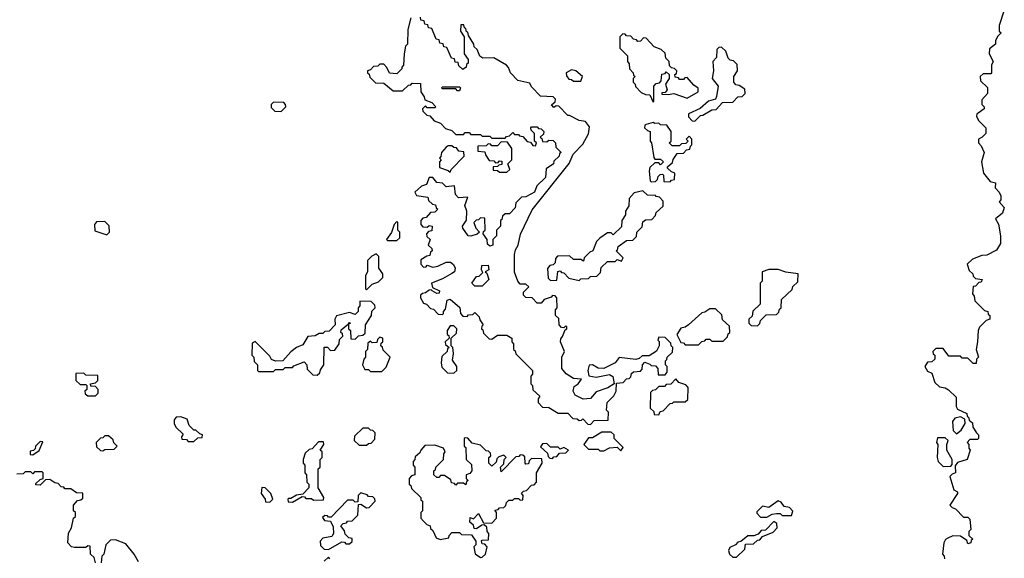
# Model space of a CAD drawing. Extents: x 2106670 to 2323771, y 35271 to 224896.
# Tile 215 of 256: x 2310856 to 2316047, y 45614 to 48455. Entities that reach past the tile are written whole.
import ezdxf

# ---------------------------------------------------------------- set-up
doc = ezdxf.new("R2010")
doc.units = 0

msp = doc.modelspace()

# ---------------------------------------------------------------- linework, layer by layer
at = {"layer": '0CON20XD'}
for points in [[(2316045, 48500), (2316020, 48425), (2316020, 48395), (2316030, 48385), (2316011.7, 48368.3), (2316000, 48345), (2316000, 48325), (2315968.3, 48301.7), (2315967.5, 48275), (2315987.5, 48235), (2315980, 48215), (2315980, 48175), (2315975, 48170), (2315935, 48170), (2315920, 48155), (2315921.7, 48131.7), (2315957.5, 48097.5), (2315957.5, 48065), (2315928.3, 48031.7), (2315928.3, 48008.3), (2315940, 47995), (2315940, 47985), (2315908.3, 47961.7), (2315901.7, 47958.3), (2315900, 47945), (2315911.7, 47921.7), (2315950, 47885), (2315950, 47855), (2315930, 47835), (2315910, 47825), (2315910, 47805), (2315925, 47790), (2315940, 47755), (2315926.7, 47705), (2315937.5, 47645), (2315971.7, 47601.7), (2316000, 47595), (2315998.3, 47568.3), (2316020, 47545), (2316027.5, 47525), (2316027.5, 47505), (2316020, 47495), (2316046.7, 47465), (2316037.5, 47435), (2316000, 47405), (2316015.7, 47375.7), (2316026.2, 47315), (2316026.7, 47275), (2316005, 47240), (2315955, 47212.5), (2315928.3, 47211.7), (2315878.3, 47191.7), (2315850, 47165), (2315861.7, 47131.7), (2315880, 47115), (2315881.7, 47101.7), (2315895, 47090), (2315930, 47085), (2315925, 47070), (2315911.7, 47068.3), (2315895, 47050), (2315881.7, 47048.3), (2315878.3, 47008.3), (2315887, 46997), (2315891.7, 46971.7), (2315941.7, 46921.7), (2315960, 46915), (2315961.7, 46901.7), (2315970, 46895), (2315970, 46875), (2315951.7, 46868.3), (2315916.1, 46833.9), (2315908, 46815), (2315906.2, 46755), (2315897.5, 46715), (2315910, 46675), (2315900, 46665), (2315898.3, 46641.7), (2315881.7, 46641.7), (2315855, 46670), (2315825, 46670), (2315815, 46680), (2315755, 46680), (2315725, 46720), (2315685, 46720), (2315670, 46705), (2315671.7, 46691.7), (2315680, 46685), (2315680, 46665), (2315665, 46650), (2315641.7, 46648.3), (2315627.5, 46625), (2315641.7, 46601.7), (2315665, 46590), (2315680.7, 46540.7), (2315705, 46517.5), (2315735, 46513.3), (2315752.3, 46502.3), (2315793, 46463), (2315792.5, 46415), (2315800, 46400), (2315848.3, 46378.3), (2315851.7, 46361.7), (2315858.3, 46358.3), (2315861.7, 46341.7), (2315878.3, 46328.3), (2315880, 46305), (2315900, 46275), (2315910, 46265), (2315910, 46245), (2315905, 46240), (2315865, 46240), (2315850, 46225), (2315860, 46215), (2315860, 46195), (2315866.7, 46185), (2315850, 46135), (2315800, 46120), (2315788.3, 46101.7), (2315790, 46065), (2315771.7, 46058.3), (2315760, 46045), (2315780, 45975), (2315800, 45965), (2315800, 45955), (2315760, 45895), (2315771.7, 45881.7), (2315790, 45875), (2315831.7, 45831.7), (2315855, 45830), (2315865, 45820), (2315870, 45765), (2315860, 45755), (2315860, 45735), (2315880, 45715), (2315871.7, 45708.3), (2315870, 45695), (2315855, 45690), (2315848.3, 45708.3), (2315815, 45730), (2315775, 45732.5), (2315749.3, 45720.7), (2315736.7, 45713.3), (2315727.5, 45695), (2315720, 45635), (2315730, 45625), (2315731.7, 45611.7)], [(2312917.5, 48465), (2312903, 48403), (2312900, 48325), (2312890, 48315), (2312882.5, 48275), (2312880, 48215), (2312870, 48205), (2312870, 48195), (2312845, 48170), (2312805, 48172.5), (2312792.5, 48202.5), (2312775, 48220), (2312755, 48220), (2312745, 48210), (2312721.7, 48208.3), (2312705, 48190), (2312690, 48185), (2312690, 48175), (2312698.3, 48168.3), (2312701.7, 48151.7), (2312731.7, 48121.7), (2312775, 48120), (2312825, 48080), (2312875, 48080), (2312905, 48110), (2312918.3, 48111.7), (2312925, 48120), (2312968.3, 48118.3), (2312970, 48075), (2312988.3, 48048.3), (2312991.7, 48031.7), (2313028.3, 48018.3), (2313050, 47995), (2313045, 47990), (2313005, 47990), (2312995, 48000), (2312980, 47985), (2312981.7, 47971.7), (2313001.7, 47951.7), (2313018.3, 47948.3), (2313041.7, 47921.7), (2313075, 47910), (2313101.7, 47881.7), (2313135, 47870), (2313155, 47850), (2313195, 47850), (2313205, 47860), (2313225, 47860), (2313235, 47850), (2313285, 47850), (2313295, 47840), (2313335, 47840), (2313345, 47830), (2313415, 47830), (2313421.7, 47838.3), (2313438.3, 47841.7), (2313455, 47860), (2313465, 47850), (2313485, 47850), (2313491.7, 47841.7), (2313508.3, 47838.3), (2313531.7, 47811.7), (2313548.3, 47808.3), (2313561.7, 47791.7), (2313575, 47790), (2313580, 47805), (2313570, 47815), (2313570, 47855), (2313551.7, 47871.7), (2313550, 47885), (2313555, 47890), (2313585, 47890), (2313591.7, 47881.7), (2313605, 47880), (2313620, 47865), (2313618.3, 47851.7), (2313600, 47835), (2313608.3, 47828.3), (2313611.7, 47811.7), (2313635, 47810), (2313645, 47820), (2313668.3, 47818.3), (2313680, 47805), (2313681.7, 47781.7), (2313710, 47755), (2313701.7, 47748.3), (2313700, 47735), (2313671.7, 47708.3), (2313670, 47695), (2313631.7, 47668.3), (2313628.3, 47621.7), (2313581.7, 47578.3), (2313570, 47545), (2313550, 47535), (2313525, 47520), (2313501.7, 47518.3), (2313471.7, 47488.3), (2313468.3, 47461.7), (2313438.3, 47431.7), (2313415, 47430), (2313401.7, 47418.3), (2313398.3, 47401.7), (2313390, 47395), (2313390, 47365), (2313370, 47345), (2313370, 47315), (2313350, 47295), (2313350, 47265), (2313335, 47260), (2313321.7, 47271.7), (2313320, 47295), (2313300, 47325), (2313301.7, 47338.3), (2313310, 47345), (2313308.3, 47408.3), (2313285, 47410), (2313275, 47400), (2313261.7, 47398.3), (2313250, 47385), (2313260, 47355), (2313280, 47335), (2313267, 47323), (2313235, 47312.5), (2313220, 47315), (2313192.5, 47355), (2313190, 47365), (2313211.7, 47398.3), (2313212.5, 47445), (2313202.5, 47475), (2313218.3, 47518.3), (2313170, 47515), (2313153.6, 47533.6), (2313148.3, 47578.3), (2313105, 47573.8), (2313085, 47592), (2313055.7, 47595.7), (2313035, 47622.5), (2313015, 47622.5), (2313000, 47585), (2312975, 47576.7), (2312940, 47545), (2312948.3, 47528.3), (2313008.3, 47518.3), (2313011.7, 47501.7), (2313031.7, 47481.7), (2313048.3, 47478.3), (2313051.7, 47461.7), (2313060, 47455), (2313045, 47440), (2313021.7, 47438.3), (2312998.3, 47411.7), (2312981.7, 47408.3), (2312970, 47395), (2312970, 47375), (2312981.7, 47361.7), (2313005, 47360), (2313015, 47370), (2313030, 47365), (2313028.3, 47341.7), (2313011.7, 47338.3), (2313000, 47325), (2313001.7, 47311.7), (2313020, 47295), (2313010, 47265), (2313028.3, 47248.3), (2313030, 47235), (2313021.7, 47228.3), (2313018.3, 47211.7), (2313001.7, 47208.3), (2312971.7, 47188.3), (2312970, 47165), (2312985, 47150), (2312998.3, 47151.7), (2313005, 47160), (2313035, 47150), (2313060, 47155), (2313103.6, 47176.4), (2313126.7, 47176.7), (2313143.3, 47163.3), (2313152.5, 47145), (2313147.5, 47125), (2313134.1, 47115.9), (2313085, 47088), (2313026.7, 47065), (2313031.7, 47041.7), (2313070, 47025), (2313068.3, 47011.7), (2313055, 47010), (2313030, 47025), (2313025, 47030), (2313015, 47027.5), (2312995.9, 47014.1), (2312979.3, 47010.7), (2312968.3, 47001.7), (2312968.3, 46988.3), (2312985, 46960), (2313000, 46955), (2313021.7, 46931.7), (2313038.3, 46928.3), (2313061.7, 46901.7), (2313085, 46900), (2313090, 46905), (2313090, 46915), (2313101.7, 46928.3), (2313110, 46975), (2313125, 46980), (2313176.4, 46936.4), (2313180, 46905), (2313191.7, 46891.7), (2313215, 46890), (2313221.7, 46898.3), (2313245, 46900), (2313255, 46910), (2313278.3, 46888.3), (2313281.7, 46871.7), (2313300, 46845), (2313291.7, 46838.3), (2313290, 46825), (2313298.3, 46818.3), (2313301.7, 46801.7), (2313331.7, 46771.7), (2313345, 46770), (2313375, 46790), (2313425, 46790), (2313450, 46775), (2313450, 46755), (2313460, 46745), (2313460, 46715), (2313468.3, 46708.3), (2313471.7, 46691.7), (2313560, 46605), (2313560, 46585), (2313550, 46575), (2313550, 46535), (2313560, 46525), (2313561.7, 46501.7), (2313598.3, 46468.3), (2313590, 46455), (2313590, 46435), (2313611.7, 46411.7), (2313645, 46410), (2313695, 46380), (2313745, 46380), (2313771.7, 46351.7), (2313795, 46350), (2313805, 46340), (2313818.3, 46341.7), (2313825, 46350), (2313851.7, 46321.7), (2313865, 46320)], [(2313865, 46320), (2313885, 46340), (2313958.3, 46341.7), (2313960, 46385), (2313950, 46395), (2313952.5, 46435), (2313988.3, 46471.7), (2314000, 46495), (2314001.7, 46538.3), (2314038.3, 46541.7), (2314055, 46560), (2314068.3, 46561.7), (2314078.3, 46571.7), (2314081.7, 46588.3), (2314091.7, 46598.3), (2314128.3, 46601.7), (2314138.3, 46611.7), (2314140, 46635), (2314151.7, 46648.3), (2314178.3, 46638.3), (2314185, 46630), (2314208.3, 46628.3), (2314220, 46615), (2314221.7, 46581.7), (2314258.3, 46581.7), (2314270, 46595), (2314270, 46625), (2314260, 46635), (2314260, 46655), (2314268.3, 46661.7), (2314270, 46675), (2314298.3, 46701.7), (2314300, 46725), (2314290, 46735), (2314288.3, 46748.3), (2314258.3, 46778.3), (2314225, 46780), (2314220, 46765), (2314227.5, 46757.5), (2314227.5, 46735), (2314213.8, 46706.2), (2314175, 46682.5), (2314138.3, 46681.7), (2314122.5, 46667.5), (2314105, 46662.5), (2314016.7, 46673.3), (2313995.6, 46644.4), (2313935, 46614.3), (2313906.1, 46616.1), (2313875, 46634.2), (2313857.5, 46632.5), (2313850.8, 46605), (2313856.7, 46576.7), (2313895, 46570), (2313965, 46582.9), (2313983, 46573), (2313990, 46535), (2313956.2, 46513.8), (2313895, 46492), (2313865, 46457.5), (2313826.1, 46453.9), (2313784.4, 46474.4), (2313773.9, 46496.1), (2313779.3, 46520.7), (2313800, 46535), (2313818.3, 46558.3), (2313775, 46562.5), (2313737.2, 46587.2), (2313714.3, 46615), (2313714.4, 46675), (2313728, 46705), (2313706.7, 46755), (2313708.3, 46771.7), (2313717, 46783), (2313731.7, 46818.3), (2313740, 46825), (2313740, 46835), (2313735, 46840), (2313725, 46830), (2313711.7, 46831.7), (2313700, 46845), (2313698.3, 46878.3), (2313680, 46895), (2313680, 46925), (2313690, 46935), (2313688.3, 46988.3), (2313678.3, 46998.3), (2313665, 47000), (2313658.3, 46991.7), (2313621.7, 46978.3), (2313605, 46960), (2313585, 46960), (2313558.3, 46988.3), (2313525, 46990), (2313511.7, 47001.7), (2313511.7, 47018.3), (2313540, 47045), (2313525, 47060), (2313495, 47060), (2313482.5, 47075), (2313463.9, 47123.9), (2313463.9, 47216.1), (2313469.6, 47240.4), (2313484, 47265), (2313495.8, 47324.2), (2313557.8, 47452.2), (2313753.6, 47696.4), (2313773.9, 47746.1), (2313825, 47797.5), (2313855, 47852.5), (2313859.3, 47889.3), (2313838.3, 47918.3), (2313805, 47922.5), (2313755, 47950), (2313745, 47950), (2313698.3, 47998.3), (2313685, 48000), (2313671.7, 47991.7), (2313660, 48005), (2313678.3, 48021.7), (2313680, 48035), (2313668.3, 48048.3), (2313601.7, 48051.7), (2313555, 48100), (2313545, 48120), (2313482.5, 48135), (2313443.9, 48173.9), (2313433.6, 48203.6), (2313422.5, 48215), (2313355, 48253.8), (2313298.3, 48251.7), (2313281.7, 48261.7), (2313268.3, 48298.3), (2313251.7, 48311.7), (2313250, 48325), (2313221.7, 48371.7), (2313218.3, 48388.3), (2313211.7, 48391.7), (2313208.3, 48408.3), (2313201.7, 48411.7), (2313198.3, 48428.3), (2313181.7, 48428.3), (2313180, 48395), (2313200, 48365), (2313200, 48275), (2313220, 48245), (2313220, 48225), (2313211.7, 48218.3), (2313210, 48205), (2313191.7, 48191.7), (2313171.7, 48211.7), (2313168.3, 48228.3), (2313151.7, 48231.7), (2313148.3, 48248.3), (2313131.7, 48251.7), (2313108.3, 48308.3), (2313091.7, 48311.7), (2313088.3, 48328.3), (2313071.7, 48331.7), (2313068.3, 48348.3), (2313051.7, 48351.7), (2313028.3, 48408.3), (2313011.7, 48411.7), (2313008.3, 48428.3), (2312991.7, 48431.7), (2312988.3, 48448.3), (2312971.7, 48451.7), (2312968.3, 48468.3)], [(2314195, 48020), (2314200, 48025), (2314200, 48105), (2314211.7, 48118.3), (2314228.3, 48121.7), (2314238.3, 48131.7), (2314241.7, 48168.3), (2314258.3, 48171.7), (2314265, 48180), (2314280, 48165), (2314280, 48145), (2314260, 48115), (2314270, 48085), (2314258.3, 48071.7), (2314241.7, 48068.3), (2314241.7, 48061.7), (2314275, 48060), (2314305, 48066.2), (2314375, 48041.2), (2314432.5, 48075), (2314433.6, 48093.6), (2314410, 48110), (2314375, 48150), (2314361.7, 48148.3), (2314355, 48140), (2314335, 48140), (2314328.3, 48148.3), (2314311.7, 48151.7), (2314310, 48165), (2314318.3, 48171.7), (2314320, 48185), (2314308.3, 48198.3), (2314291.7, 48201.7), (2314281.7, 48211.7), (2314280, 48235), (2314261.7, 48251.7), (2314258.3, 48278.3), (2314238.3, 48298.3), (2314201.7, 48311.7), (2314158.3, 48358.3), (2314145, 48360), (2314128.3, 48341.7), (2314115, 48340), (2314108.3, 48348.3), (2314091.7, 48351.7), (2314078.3, 48368.3), (2314055, 48370), (2314048.3, 48378.3), (2314035, 48380), (2314020, 48365), (2314020, 48305), (2314060, 48265), (2314060, 48235), (2314068.3, 48221.7), (2314070, 48195), (2314090, 48175), (2314091.7, 48161.7), (2314100, 48155), (2314090, 48145), (2314090, 48125), (2314100, 48115), (2314101.7, 48101.7), (2314131.7, 48071.7), (2314155, 48060), (2314178.3, 48058.3), (2314195, 48020)], [(2314415, 47920), (2314445, 47950), (2314458.3, 47951.7), (2314505, 47980), (2314528.3, 47981.7), (2314561.7, 48018.3), (2314615, 48020), (2314641.7, 48048.3), (2314665, 48050), (2314680, 48065), (2314678.3, 48088.3), (2314648.3, 48108.3), (2314631.7, 48111.7), (2314620, 48125), (2314620, 48155), (2314640, 48185), (2314638.3, 48218.3), (2314618.3, 48238.3), (2314601.7, 48241.7), (2314591.7, 48251.7), (2314578.3, 48288.3), (2314555, 48310), (2314541.7, 48308.3), (2314531.7, 48298.3), (2314530, 48255), (2314510, 48235), (2314513.3, 48185), (2314506.7, 48145), (2314537.5, 48105), (2314530, 48050), (2314523.6, 48036.4), (2314487.5, 48025), (2314443.8, 47986.2), (2314381.7, 47958.3), (2314381.7, 47941.7), (2314401.7, 47921.7), (2314415, 47920)], [(2313815, 48130), (2313822.5, 48155), (2313787.5, 48185), (2313765, 48191.2), (2313737.5, 48175), (2313738.3, 48158.3), (2313751.7, 48141.7), (2313765, 48140), (2313775, 48130), (2313815, 48130)], [(2313175, 48080), (2313165, 48080), (2313155, 48090), (2313085, 48090), (2313080, 48095), (2313085, 48100), (2313175, 48100), (2313180, 48095), (2313175, 48080)], [(2312235, 47970), (2312260, 47995), (2312258.3, 48008.3), (2312248.3, 48018.3), (2312195, 48020), (2312181.7, 48008.3), (2312181.7, 47991.7), (2312201.7, 47971.7), (2312235, 47970)], [(2314285, 47600), (2314291.7, 47608.3), (2314308.3, 47611.7), (2314310, 47645), (2314291.7, 47651.7), (2314271.7, 47671.7), (2314271.7, 47678.3), (2314298.3, 47701.7), (2314301.7, 47718.3), (2314321.7, 47748.3), (2314355, 47750), (2314371.7, 47768.3), (2314388.3, 47771.7), (2314391.7, 47788.3), (2314400, 47795), (2314400, 47825), (2314385, 47840), (2314370, 47825), (2314380, 47815), (2314368.3, 47801.7), (2314345, 47800), (2314335, 47790), (2314295, 47790), (2314280, 47805), (2314290, 47815), (2314290, 47865), (2314268.3, 47898.3), (2314235, 47900), (2314225, 47910), (2314205, 47907.5), (2314195, 47912.5), (2314158.3, 47901.7), (2314151.7, 47898.3), (2314150, 47885), (2314165, 47870), (2314180, 47865), (2314180, 47815), (2314187.5, 47805), (2314198.3, 47728.3), (2314205, 47720), (2314235, 47720), (2314250, 47705), (2314235, 47690), (2314225, 47700), (2314205, 47700), (2314177.5, 47675), (2314173.9, 47656.1), (2314180, 47605), (2314185, 47600), (2314208.3, 47601.7), (2314218.3, 47611.7), (2314221.7, 47628.3), (2314231.7, 47638.3), (2314245, 47640), (2314250, 47635), (2314251.7, 47601.7), (2314285, 47600)], [(2313425, 47650), (2313440, 47665), (2313430, 47695), (2313450, 47715), (2313450, 47775), (2313428.3, 47808.3), (2313395, 47810), (2313375, 47790), (2313345, 47790), (2313338.3, 47798.3), (2313325, 47800), (2313315, 47790), (2313271.7, 47788.3), (2313271.7, 47761.7), (2313308.3, 47758.3), (2313311.7, 47741.7), (2313331.7, 47711.7), (2313355, 47710), (2313365, 47700), (2313378.3, 47701.7), (2313385, 47710), (2313398.3, 47708.3), (2313398.3, 47691.7), (2313381.7, 47688.3), (2313375, 47680), (2313351.7, 47678.3), (2313351.7, 47661.7), (2313375, 47660), (2313385, 47650), (2313425, 47650)], [(2313125, 47650), (2313130, 47665), (2313200, 47735), (2313198.3, 47758.3), (2313171.7, 47761.7), (2313158.3, 47778.3), (2313145, 47780), (2313135, 47790), (2313115, 47790), (2313105, 47782.5), (2313080, 47755), (2313077, 47733), (2313070, 47725), (2313077.5, 47715), (2313070, 47705), (2313070, 47675), (2313115, 47660), (2313125, 47650)], [(2313805, 47080), (2313815, 47087.5), (2313855, 47090), (2313865, 47100), (2313898.3, 47101.7), (2313918.3, 47121.7), (2313921.7, 47148.3), (2313955, 47180), (2313995, 47180), (2314005, 47190), (2314028.3, 47181.7), (2314038.3, 47198.3), (2314000, 47235), (2314008.3, 47241.7), (2314011.7, 47258.3), (2314055, 47290), (2314088.3, 47291.7), (2314108.3, 47311.7), (2314110, 47335), (2314138.3, 47361.7), (2314141.7, 47388.3), (2314155, 47400), (2314188.3, 47401.7), (2314208.3, 47421.7), (2314211.7, 47438.3), (2314248.3, 47471.7), (2314248.3, 47498.3), (2314228.3, 47518.3), (2314211.7, 47521.7), (2314208.3, 47528.3), (2314165, 47530), (2314141.7, 47551.7), (2314095, 47542.5), (2314068.3, 47511.7), (2314066.7, 47473.3), (2314050, 47445), (2314050, 47425), (2314030, 47395), (2314028.3, 47361.7), (2313985, 47320), (2313975, 47330), (2313955, 47330), (2313915, 47302.5), (2313897.5, 47285), (2313877.5, 47235), (2313861.7, 47228.3), (2313831.7, 47198.3), (2313828.3, 47181.7), (2313815, 47190), (2313775, 47190), (2313755, 47210), (2313691.7, 47208.3), (2313680, 47195), (2313678.3, 47171.7), (2313668.3, 47161.7), (2313651.7, 47158.3), (2313638.3, 47141.7), (2313641.7, 47091.7), (2313655, 47080), (2313688.3, 47081.7), (2313693, 47127), (2313705, 47130), (2313711.7, 47121.7), (2313725, 47120), (2313751.7, 47091.7), (2313805, 47080)], [(2311315, 47320), (2311330, 47335), (2311328.3, 47368.3), (2311305, 47390), (2311261.7, 47388.3), (2311250, 47375), (2311251.7, 47341.7), (2311315, 47320)], [(2312845, 47290), (2312860, 47305), (2312860, 47335), (2312850, 47345), (2312850, 47385), (2312845, 47390), (2312830, 47375), (2312817, 47333), (2312790, 47295), (2312795, 47290), (2312845, 47290)], [(2312685, 47030), (2312715, 47060), (2312748.3, 47071.7), (2312770, 47095), (2312770, 47115), (2312750, 47145), (2312750, 47205), (2312735, 47220), (2312711.7, 47208.3), (2312690, 47185), (2312690, 47125), (2312680, 47105), (2312680, 47035), (2312685, 47030)], [(2313295, 47050), (2313255, 47050), (2313240, 47065), (2313265, 47100), (2313278.3, 47101.7), (2313298.3, 47121.7), (2313290, 47135), (2313291.7, 47158.3), (2313325, 47160), (2313330, 47135), (2313310, 47125), (2313318.3, 47118.3), (2313330, 47085), (2313295, 47050)], [(2314745, 46840), (2314758.3, 46851.7), (2314761.7, 46868.3), (2314791.7, 46898.3), (2314845, 46900), (2314858.3, 46911.7), (2314861.7, 46928.3), (2314870, 46935), (2314871.7, 46978.3), (2314928.3, 47031.7), (2314931.7, 47048.3), (2314958.3, 47071.7), (2314960, 47115), (2314895, 47122.5), (2314855, 47136.7), (2314805, 47136.7), (2314770, 47125), (2314770, 47075), (2314760, 47065), (2314760, 46955), (2314721.7, 46918.3), (2314718.3, 46891.7), (2314700, 46875), (2314700, 46855), (2314711.7, 46841.7), (2314745, 46840)], [(2312425, 46580), (2312438.3, 46591.7), (2312441.7, 46608.3), (2312460, 46635), (2312461.7, 46728.3), (2312478.3, 46728.3), (2312495, 46710), (2312518.3, 46711.7), (2312540, 46745), (2312541.7, 46768.3), (2312560, 46785), (2312558.3, 46798.3), (2312550, 46805), (2312551.7, 46818.3), (2312590, 46850), (2312591.7, 46858.3), (2312600, 46855), (2312590, 46850), (2312590, 46825), (2312600, 46815), (2312601.7, 46771.7), (2312625, 46770), (2312643, 46787), (2312665, 46790), (2312678.3, 46801.7), (2312680, 46845), (2312710, 46895), (2312713, 46917), (2312730, 46935), (2312728.3, 46948.3), (2312708.3, 46968.3), (2312650, 46970), (2312650, 46945), (2312640, 46935), (2312640, 46915), (2312625, 46900), (2312595, 46910), (2312526.4, 46893.6), (2312517.5, 46875), (2312520, 46845), (2312488.3, 46811.7), (2312465, 46810), (2312455, 46800), (2312435, 46800), (2312413.3, 46786.7), (2312375, 46783.3), (2312349.6, 46740.4), (2312315, 46725.7), (2312285, 46703.3), (2312243.9, 46656.1), (2312205, 46653.3), (2312183.3, 46663.3), (2312175, 46680), (2312098.3, 46758.3), (2312081.7, 46748.3), (2312080, 46685), (2312090, 46675), (2312091.7, 46651.7), (2312110, 46635), (2312110, 46605), (2312115, 46600), (2312195, 46600), (2312205, 46610), (2312245, 46610), (2312255, 46620), (2312295, 46620), (2312301.7, 46628.3), (2312355, 46650), (2312370, 46635), (2312371.7, 46611.7), (2312401.7, 46581.7), (2312425, 46580)], [(2314435, 46740), (2314451.7, 46758.3), (2314468.3, 46761.7), (2314475, 46770), (2314495, 46770), (2314505, 46760), (2314565, 46760), (2314588.3, 46781.7), (2314591.7, 46798.3), (2314600, 46805), (2314598.3, 46838.3), (2314561.7, 46871.7), (2314558.3, 46898.3), (2314525, 46930), (2314495, 46930), (2314468.3, 46911.7), (2314451.7, 46908.3), (2314382.5, 46845), (2314365, 46833.3), (2314341.7, 46828.3), (2314320, 46795), (2314341.7, 46751.7), (2314355, 46750), (2314365, 46740), (2314435, 46740)], [(2313145, 46590), (2313160, 46605), (2313160, 46625), (2313138.3, 46658.3), (2313142.5, 46695), (2313140, 46725), (2313130, 46735), (2313130, 46775), (2313158.3, 46801.7), (2313160, 46825), (2313145, 46840), (2313125, 46840), (2313110, 46815), (2313110, 46795), (2313118.3, 46788.3), (2313120, 46775), (2313100, 46755), (2313101.7, 46741.7), (2313120, 46725), (2313111.7, 46718.3), (2313110, 46705), (2313081.7, 46678.3), (2313077.5, 46645), (2313081.7, 46621.7), (2313111.7, 46591.7), (2313145, 46590)], [(2312765, 46600), (2312788.3, 46621.7), (2312810, 46675), (2312771.7, 46711.7), (2312768.3, 46728.3), (2312760, 46735), (2312761.7, 46748.3), (2312770, 46755), (2312770, 46775), (2312755, 46780), (2312741.7, 46768.3), (2312738.3, 46751.7), (2312715, 46750), (2312705, 46760), (2312691.7, 46748.3), (2312690, 46715), (2312680, 46705), (2312680, 46675), (2312670, 46665), (2312662.5, 46635), (2312675, 46610), (2312695, 46610), (2312705, 46600), (2312765, 46600)], [(2311255, 46470), (2311270, 46485), (2311270, 46505), (2311255, 46520), (2311231.7, 46521.7), (2311230, 46535), (2311255, 46540), (2311268.3, 46551.7), (2311268.3, 46578.3), (2311205, 46580), (2311195, 46590), (2311151.7, 46588.3), (2311151.7, 46551.7), (2311175, 46530), (2311205, 46530), (2311210, 46525), (2311210, 46505), (2311200, 46495), (2311201.7, 46481.7), (2311215, 46470), (2311255, 46470)], [(2314225, 46370), (2314231.7, 46388.3), (2314248.3, 46391.7), (2314285, 46430), (2314298.3, 46431.7), (2314305, 46440), (2314365, 46440), (2314378.3, 46451.7), (2314380, 46515), (2314368.3, 46528.3), (2314331.7, 46541.7), (2314315, 46560), (2314288.3, 46531.7), (2314265, 46530), (2314255, 46520), (2314225, 46520), (2314208.3, 46501.7), (2314191.7, 46498.3), (2314181.7, 46488.3), (2314180, 46405), (2314198.3, 46388.3), (2314201.7, 46371.7), (2314225, 46370)], [(2311775, 46230), (2311795, 46250), (2311818.3, 46251.7), (2311820, 46265), (2311805, 46270), (2311785, 46290), (2311775, 46290), (2311750, 46315), (2311738.3, 46348.3), (2311705, 46360), (2311681.7, 46358.3), (2311670, 46345), (2311670, 46325), (2311680, 46305), (2311718.3, 46268.3), (2311710, 46255), (2311711.7, 46241.7), (2311735, 46240), (2311745, 46230), (2311775, 46230)], [(2315795, 46270), (2315820, 46290), (2315840, 46325), (2315838.3, 46348.3), (2315815, 46360), (2315786.4, 46353.6), (2315773.8, 46335), (2315777.5, 46287.5), (2315795, 46270)], [(2312685, 46210), (2312695, 46220), (2312708.3, 46221.7), (2312728.3, 46241.7), (2312730, 46275), (2312718.3, 46288.3), (2312705, 46290), (2312695, 46300), (2312665, 46300), (2312621.7, 46258.3), (2312620, 46235), (2312645, 46210), (2312685, 46210)], [(2311295, 46180), (2311305, 46187.5), (2311355, 46190), (2311370, 46205), (2311353, 46223), (2311348.3, 46238.3), (2311325, 46260), (2311305, 46260), (2311295, 46250), (2311281.7, 46248.3), (2311260, 46225), (2311261.7, 46201.7), (2311281.7, 46181.7), (2311295, 46180)], [(2313285, 45617.5), (2313295, 45620), (2313312.5, 45635), (2313320, 45675), (2313308.3, 45688.3), (2313295, 45690), (2313290, 45705), (2313295, 45710), (2313328.3, 45711.7), (2313330, 45745), (2313320, 45755), (2313318.3, 45778.3), (2313305, 45790), (2313291.7, 45788.3), (2313265, 45770), (2313251.7, 45771.7), (2313248.3, 45788.3), (2313230, 45805), (2313231.7, 45828.3), (2313248.3, 45821.7), (2313275, 45850), (2313301.7, 45801.7), (2313345, 45800), (2313370, 45825), (2313370, 45855), (2313361.7, 45868.3), (2313378.3, 45871.7), (2313385, 45880), (2313408.3, 45881.7), (2313418.3, 45891.7), (2313421.7, 45908.3), (2313435, 45920), (2313455, 45920), (2313465, 45930), (2313485, 45930), (2313495, 45920), (2313508.3, 45921.7), (2313510, 45945), (2313501.7, 45958.3), (2313511.7, 45968.3), (2313528.3, 45971.7), (2313555, 46000), (2313568.3, 46001.7), (2313580, 46015), (2313580, 46065), (2313610, 46115), (2313608.3, 46138.3), (2313555, 46140), (2313541.7, 46128.3), (2313538.3, 46111.7), (2313525, 46110), (2313520, 46115), (2313518.3, 46148.3), (2313508.3, 46158.3), (2313495, 46160), (2313488.3, 46151.7), (2313471.7, 46148.3), (2313395, 46070), (2313390, 46095), (2313408.3, 46111.7), (2313410, 46135), (2313420, 46145), (2313408.3, 46158.3), (2313381.7, 46148.3), (2313371.7, 46138.3), (2313368.3, 46121.7), (2313345, 46100), (2313330, 46115), (2313330, 46145), (2313340, 46155), (2313338.3, 46168.3), (2313328.3, 46178.3), (2313315, 46180), (2313285, 46210), (2313241.7, 46221.7), (2313218.3, 46248.3), (2313205, 46250), (2313200, 46245), (2313200, 46205), (2313207.5, 46197.5), (2313210, 46135), (2313238.3, 46108.3), (2313240, 46075), (2313228.3, 46061.7), (2313210, 46055), (2313210, 46035), (2313220, 46025), (2313211.7, 46018.3), (2313208.3, 46001.7), (2313195, 46010), (2313165, 46010), (2313155, 46000), (2313148.3, 46008.3), (2313131.7, 46011.7), (2313128.3, 46028.3), (2313095, 46050), (2313075, 46050), (2313065, 46040), (2313055, 46040), (2313040, 46055), (2313040, 46075), (2313048.3, 46081.7), (2313050, 46095), (2313090, 46135), (2313092.5, 46165), (2313100, 46175), (2313090, 46195), (2313045, 46210), (2312991.7, 46208.3), (2312970, 46185), (2312965, 46170), (2312941.7, 46148.3), (2312940, 46135), (2312930, 46125), (2312930, 46105), (2312940, 46095), (2312940, 46055), (2312921.7, 46048.3), (2312910, 46035), (2312910, 46005), (2312918.3, 45998.3), (2312921.7, 45981.7), (2312970, 45935), (2312971.7, 45921.7), (2312980, 45915), (2312980, 45865), (2312970, 45855), (2312970, 45825), (2312985, 45810), (2313001.7, 45791.7), (2313020, 45785), (2313021.7, 45771.7), (2313035, 45760), (2313051.7, 45721.7), (2313073, 45713), (2313118.3, 45721.7), (2313120, 45735), (2313135, 45750), (2313175, 45750), (2313185, 45740), (2313238.3, 45738.3), (2313260, 45705), (2313260, 45685), (2313250, 45675), (2313257.5, 45637.5), (2313285, 45617.5)], [(2314025, 46180), (2314038.3, 46198.3), (2313990, 46245), (2313990, 46265), (2313975, 46280), (2313925, 46280), (2313875, 46250), (2313855, 46250), (2313830, 46215), (2313855, 46190), (2313905, 46190), (2313915, 46180), (2313935, 46180), (2313965, 46196.7), (2314005, 46200), (2314025, 46180)], [(2315725, 46097.5), (2315765, 46100), (2315771.7, 46108.3), (2315772.5, 46135), (2315744, 46185), (2315743.3, 46215), (2315750, 46235), (2315735, 46250), (2315695, 46250), (2315690, 46225), (2315696.7, 46215), (2315693.3, 46145), (2315698.8, 46125), (2315725, 46097.5)], [(2310925, 46160), (2310958.3, 46181.7), (2310978.3, 46228.3), (2310965, 46230), (2310940, 46205), (2310938.3, 46191.7), (2310928.3, 46181.7), (2310911.7, 46178.3), (2310911.7, 46161.7), (2310925, 46160)], [(2312295, 45910), (2312345, 45940), (2312358.3, 45938.3), (2312365, 45930), (2312395, 45930), (2312405, 45920), (2312458.3, 45921.7), (2312460, 45935), (2312430, 45985), (2312430, 46085), (2312440, 46095), (2312440, 46135), (2312450, 46145), (2312450, 46175), (2312440, 46185), (2312460, 46215), (2312458.3, 46228.3), (2312431.7, 46228.3), (2312398.3, 46191.7), (2312381.7, 46188.3), (2312361.7, 46168.3), (2312350, 46135), (2312350, 46115), (2312360, 46105), (2312360, 46065), (2312367.5, 46055), (2312370, 46015), (2312380, 46005), (2312380, 45985), (2312348.3, 45951.7), (2312315, 45947.5), (2312285, 45930), (2312275, 45930), (2312270, 45925), (2312271.7, 45911.7), (2312295, 45910)], [(2313665, 46140), (2313671.7, 46148.3), (2313688.3, 46151.7), (2313701.7, 46168.3), (2313735, 46170), (2313750, 46185), (2313725, 46197.5), (2313705, 46190), (2313695, 46200), (2313655, 46200), (2313635, 46220), (2313611.7, 46218.3), (2313601.7, 46201.7), (2313638.3, 46168.3), (2313641.7, 46151.7), (2313651.7, 46141.7), (2313665, 46140)], [(2311255, 45590), (2311248.3, 45618.3), (2311230, 45635), (2311228.3, 45678.3), (2311215, 45680), (2311205, 45670), (2311145, 45670), (2311130, 45675), (2311110, 45695), (2311113, 45747), (2311130, 45775), (2311140, 45825), (2311150, 45835), (2311150, 45855), (2311140, 45865), (2311140, 45895), (2311161.7, 45918.3), (2311178.3, 45921.7), (2311188.3, 45931.7), (2311188.3, 45958.3), (2311155, 45960), (2311125, 45980), (2311095, 45980), (2311088.3, 45988.3), (2311075, 45990), (2311058.3, 46008.3), (2311041.7, 46011.7), (2311015, 46030), (2310991.7, 46028.3), (2310965, 46000), (2310941.7, 46001.7), (2310941.7, 46008.3), (2310965, 46030), (2310980, 46035), (2310980, 46065), (2310975, 46070), (2310935, 46070), (2310925, 46060), (2310915, 46070), (2310885, 46070), (2310875, 46060), (2310841.7, 46058.3)], [(2312175, 45910), (2312190, 45925), (2312180, 45955), (2312150, 45985), (2312133, 45987), (2312130, 45955), (2312150, 45925), (2312151.7, 45911.7), (2312175, 45910)], [(2312485, 45660), (2312555, 45700), (2312568.3, 45698.3), (2312575, 45690), (2312595, 45690), (2312608.3, 45701.7), (2312608.3, 45718.3), (2312591.7, 45721.7), (2312571.7, 45741.7), (2312568.3, 45758.3), (2312550, 45785), (2312561.7, 45798.3), (2312578.3, 45801.7), (2312585, 45810), (2312608.3, 45811.7), (2312638.3, 45841.7), (2312641.7, 45898.3), (2312655, 45900), (2312685, 45880), (2312698.3, 45881.7), (2312730, 45915), (2312728.3, 45928.3), (2312718.3, 45938.3), (2312695, 45940), (2312688.3, 45948.3), (2312655, 45960), (2312640, 45945), (2312638.3, 45911.7), (2312625, 45910), (2312615, 45920), (2312585, 45920), (2312498.3, 45831.7), (2312485, 45830), (2312478.3, 45838.3), (2312465, 45840), (2312451.7, 45828.3), (2312463, 45813), (2312495, 45810), (2312509.3, 45779.3), (2312511.2, 45745), (2312501.7, 45728.3), (2312455, 45720), (2312440, 45705), (2312441.7, 45681.7), (2312461.7, 45661.7), (2312485, 45660)], [(2314795, 45830), (2314823, 45847), (2314845, 45850), (2314865, 45850), (2314875, 45840), (2314925, 45840), (2314931.7, 45861.7), (2314915, 45882.5), (2314886.4, 45886.4), (2314870, 45910), (2314855, 45916.7), (2314805, 45882.5), (2314771.7, 45888.3), (2314741.7, 45858.3), (2314741.7, 45851.7), (2314761.7, 45831.7), (2314795, 45830)], [(2314635, 45620), (2314678.3, 45661.7), (2314681.7, 45688.3), (2314725, 45690), (2314745, 45710), (2314758.3, 45711.7), (2314771.7, 45728.3), (2314828.3, 45751.7), (2314850, 45775), (2314848.3, 45798.3), (2314831.7, 45808.3), (2314788.3, 45761.7), (2314765, 45760), (2314748.3, 45741.7), (2314727, 45733), (2314695, 45732.5), (2314658.3, 45701.7), (2314641.7, 45698.3), (2314630, 45685), (2314600, 45670), (2314592.5, 45655), (2314597.5, 45635), (2314615, 45620), (2314635, 45620)], [(2311482.5, 45595), (2311460, 45635), (2311415, 45690), (2311361.7, 45711.7), (2311335, 45710), (2311310, 45685), (2311300, 45635), (2311290, 45625), (2311285, 45590)], [(2312491.7, 45611.7), (2312485, 45620), (2312461.7, 45598.3)]]:
    msp.add_lwpolyline(points, dxfattribs=at)

doc.saveas('drawing.dxf')
